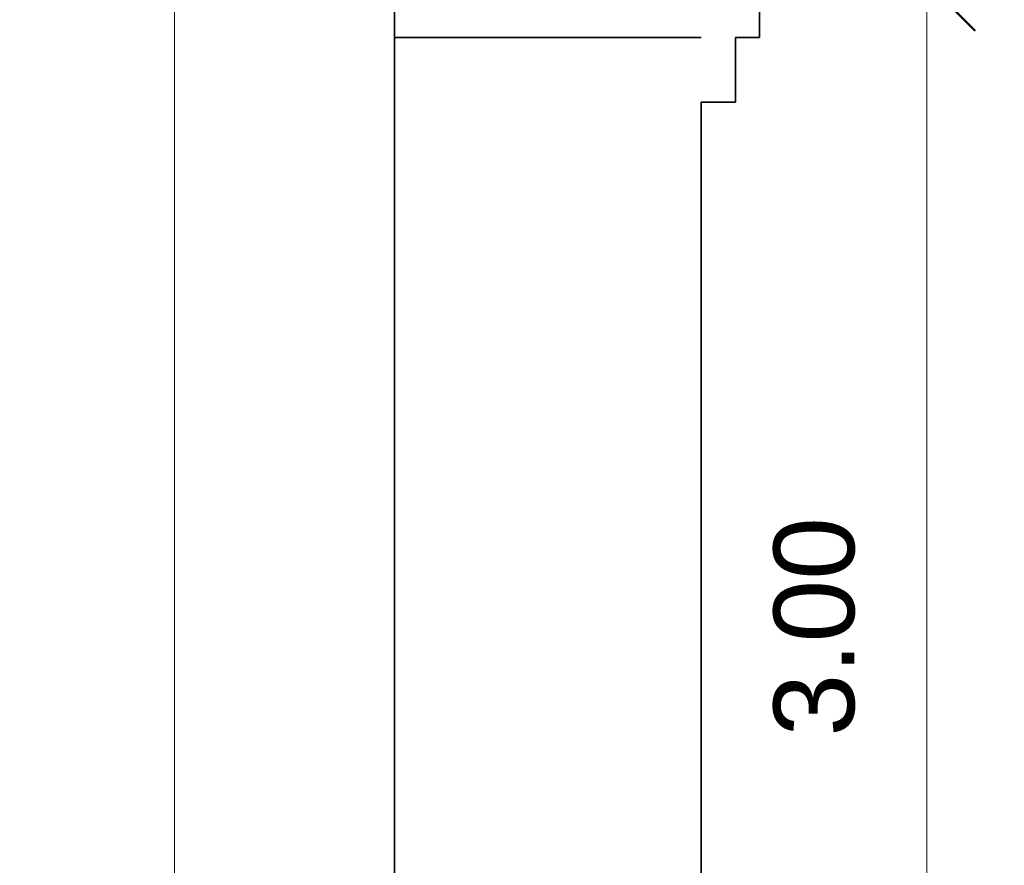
# Model space of a CAD drawing. Header units: metres. Extents: x -8.6 to -0.4, y -16.9 to -5.5.
# Tile 4 of 10: x -8.6 to -6.3, y -14.9 to -12.9. Entities that reach past the tile are written whole.
import ezdxf

# ---------------------------------------------------------------- set-up
doc = ezdxf.new("R2010")
doc.units = ezdxf.units.M
for name, color, linetype, lineweight in [('A-ANNO-DIMS', 211, 'Continuous', 9), ('A-ANNO-DIMS-75', 211, 'Continuous', 9), ('A-WALL', 113, 'Continuous', 18)]:
    doc.layers.add(name, color=color, linetype=linetype, lineweight=lineweight)
doc.styles.add('Arial', font='arial.ttf', dxfattribs={"height": 0.1875})
doc.dimstyles.new('Diagonal_-_Arial_2_5_mm', dxfattribs={"dimscale": 0.3048, "dimtxt": 0.191299, "dimasz": 0.738189, "dimexe": 0.590551, "dimexo": 0.369094, "dimgap": 0.369094, "dimtad": 1, "dimrnd": 0.01, "dimzin": 0, "dimdsep": 46, "dimtxsty": 'Arial', "dimblk1": 'OBLIQUE', "dimblk2": 'OBLIQUE', "dimsah": 1, "dimcen": 0.09, "dimazin": 0, "dimtfac": 1, "dimtdec": 4, "dimtix": 1, "dimtmove": 0, "dimatfit": 3, "dimfxl": 1, "dimtvp": 1, "dimtfill": 1, "dimtolj": 1, "dimtzin": 0, "dimarcsym": 2})

# ---------------------------------------------------------------- blocks, each defined once
blk = doc.blocks.new('DIMBLOCK2-BAJA')
at = {"layer": 'A-ANNO-DIMS-75', "lineweight": 50}
for p, q in [((-8.2128, -6.2618), (-8.3253, -6.1493)), ((-8.2128, -6.2618), (-8.1003, -6.3743)), ((-8.2128, -16.0931), (-8.3253, -15.9806)), ((-8.2128, -16.0931), (-8.1003, -16.2056))]:
    blk.add_line(p, q, dxfattribs=at)
at = {"layer": 'A-ANNO-DIMS-75'}
for p, q in [((-7.8187, -6.2618), (-8.3928, -6.2618)), ((-8.2128, -6.2618), (-8.2128, -16.0931)), ((-8.2128, -6.2618), (-7.8187, -6.2618)), ((-7.8187, -16.0931), (-8.3928, -16.0931)), ((-8.2128, -16.0931), (-7.8187, -16.0931))]:
    blk.add_line(p, q, dxfattribs=at)
at = {"layer": 'A-ANNO-DIMS-75', "color": 0, "insert": (-8.5687, -11.4306), "char_height": 0.1875, "width": 0.607447, "attachment_point": 1, "rotation": 90, "line_spacing_factor": 0.941778, "style": 'Arial', "bg_fill": 3, "box_fill_scale": 1.25, "bg_fill_color": 256, "bg_fill_true_color": 13158600, "bg_fill_transparency": 0}
blk.add_mtext('9.83', dxfattribs=at)
blk = doc.blocks.new('_Oblique')
at = {"color": 0, "linetype": 'ByBlock', "lineweight": -2}
blk.add_line((-0.5, -0.5), (0.5, 0.5), dxfattribs=at)
blk = doc.blocks.new('DIMBLOCK13-BAJA')
at = {"layer": 'A-ANNO-DIMS-75', "lineweight": 50}
for p, q in [((-6.4652, -12.851), (-6.5777, -12.7385)), ((-6.4652, -12.851), (-6.3527, -12.9635)), ((-6.4652, -15.8483), (-6.5777, -15.7358)), ((-6.4652, -15.8483), (-6.3527, -15.9608))]:
    blk.add_line(p, q, dxfattribs=at)
at = {"layer": 'A-ANNO-DIMS-75'}
for p, q in [((-6.5118, -12.851), (-6.2852, -12.851)), ((-6.4652, -12.851), (-6.5118, -12.851)), ((-6.4652, -15.8483), (-6.4652, -12.851)), ((-6.5118, -15.8483), (-6.2852, -15.8483)), ((-6.4652, -15.8483), (-6.5118, -15.8483))]:
    blk.add_line(p, q, dxfattribs=at)
at = {"layer": 'A-ANNO-DIMS-75', "color": 0, "insert": (-6.8211, -14.6028), "char_height": 0.1875, "width": 0.607447, "attachment_point": 1, "rotation": 90, "line_spacing_factor": 0.941778, "style": 'Arial', "bg_fill": 3, "box_fill_scale": 1.25, "bg_fill_color": 256, "bg_fill_true_color": 13158600, "bg_fill_transparency": 0}
blk.add_mtext('3.00', dxfattribs=at)

msp = doc.modelspace()

# ---------------------------------------------------------------- linework, layer by layer
at = {"layer": 'A-WALL', "lineweight": 35}
for p, q in [((-7.7012, -6.5066), (-7.7012, -15.8483)), ((-6.8534, -12.9797), (-6.8534, -12.851)), ((-7.7012, -12.9797), (-6.9894, -12.9797)), ((-6.9095, -13.1297), (-6.9095, -12.9797)), ((-6.9095, -12.9797), (-6.8534, -12.9797)), ((-6.9894, -13.1297), (-6.9095, -13.1297)), ((-6.9894, -15.6734), (-6.9894, -13.1297))]:
    msp.add_line(p, q, dxfattribs=at)

# ---------------------------------------------------------------- dimensions: what is measured, and where the dimension line sits
at = {"layer": 'A-ANNO-DIMS'}
dim = msp.add_linear_dim(base=(-6.4652, -12.851), p1=(-6.6243, -15.8483), p2=(-6.6243, -12.851), angle=90, dimstyle='Diagonal_-_Arial_2_5_mm', override={"dimpost": '<>', "dimfxl": 2.997376}, dxfattribs=at)
dim.commit()
dim.dimension.update_dxf_attribs({"geometry": 'DIMBLOCK13-BAJA', "text_midpoint": (-6.6735, -14.3497)})

# ---------------------------------------------------------------- next in the draw order: dimensions: what is measured, and where the dimension line sits
dim = msp.add_linear_dim(base=(-8.2128, -16.0931), p1=(-7.7062, -6.2618), p2=(-7.7062, -16.0931), angle=90, dimstyle='Diagonal_-_Arial_2_5_mm', override={"dimpost": '<>', "dimfxl": 9.831351}, dxfattribs=at)
dim.commit()
dim.dimension.update_dxf_attribs({"geometry": 'DIMBLOCK2-BAJA', "text_midpoint": (-8.4211, -11.1775)})

doc.saveas('drawing.dxf')
